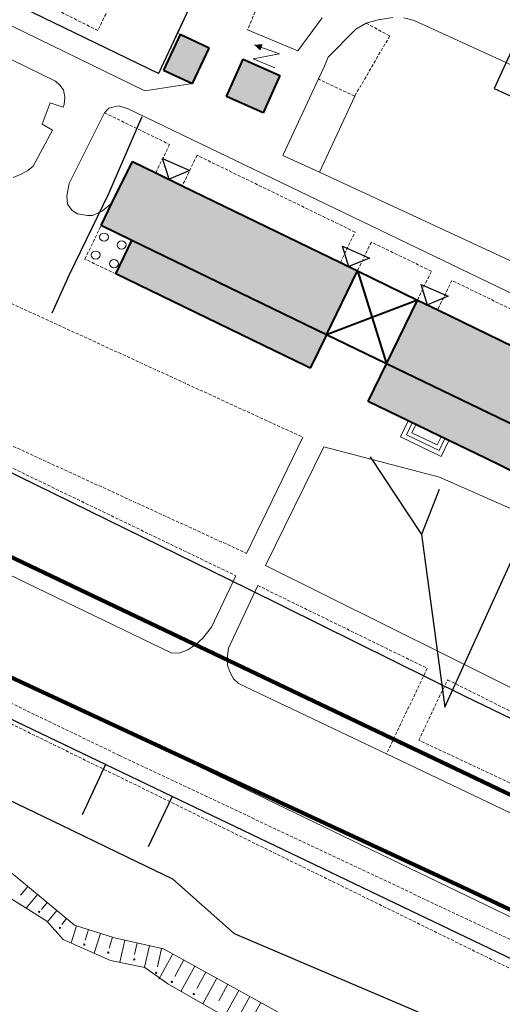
# Model space of a CAD drawing. Extents: x 13 to 4138, y -4831 to -1000.
# Tile 96 of 203: x 2060 to 2136, y -2923 to -2767. Entities that reach past the tile are written whole.
import ezdxf

# ---------------------------------------------------------------- set-up
doc = ezdxf.new("R2010")
doc.units = 0
doc.header["$MEASUREMENT"] = 0
doc.linetypes.add('DASHED', pattern=[0.75, 0.5, -0.25])
for name, color, linetype in [('11', 7, 'CONTINUOUS'), ('16', 7, 'CONTINUOUS'), ('24', 7, 'CONTINUOUS'), ('37', 7, 'CONTINUOUS'), ('40', 7, 'CONTINUOUS'), ('6', 7, 'CONTINUOUS'), ('7', 7, 'CONTINUOUS'), ('границы команд_1', 10, 'CONTINUOUS'), ('ЛЕСТНИЦЫ', 6, 'CONTINUOUS'), ('ПЕШЕХОДНЫЕ_ДОРОЖКИ', 3, 'CONTINUOUS'), ('ТРОТУАРЫ', 7, 'CONTINUOUS')]:
    doc.layers.add(name, color=color, linetype=linetype)
for name, color, linetype, lineweight in [('заборы', 5, 'CONTINUOUS', 30), ('заливки дома', 90, 'CONTINUOUS', 40), ('подъезды', 6, 'CONTINUOUS', 40)]:
    doc.layers.add(name, color=color, linetype=linetype, lineweight=lineweight)

msp = doc.modelspace()

# ---------------------------------------------------------------- hatches: boundary and pattern name
at = {"layer": '24', "lineweight": 40}
h = msp.add_hatch(color=8, dxfattribs=at)
h.dxf.hatch_style = 1
h.paths.add_polyline_path([(2100.95, -2775.42), (2095.1, -2772.81), (2092.46, -2778.75), (2098.31, -2781.35)])
at = {"layer": 'заливки дома', "lineweight": 30}
h = msp.add_hatch(color=8, dxfattribs=at)
h.dxf.hatch_style = 1
h.paths.add_polyline_path([(2122, -2413.47), (2111.48, -2408.57), (2109.02, -2413.84), (2107.6, -2416.89), (2106.18, -2419.95), (2099.35, -2434.62), (2097.93, -2437.67), (2096.5, -2440.73), (2090, -2454.68), (2088.61, -2457.69), (2087.16, -2460.79), (2080.39, -2475.32), (2079.01, -2478.28), (2077.55, -2481.43), (2071.22, -2495.01), (2069.83, -2498), (2068.38, -2501.12), (2064.3, -2509.86), (2074.83, -2514.77)])
h.paths.add_polyline_path([(2205.16, -2453.69), (2199.81, -2451.28), (2184.64, -2444.45), (2179.36, -2442.07), (2163.81, -2435.07), (2158.46, -2432.66), (2153.24, -2430.31), (2148.23, -2441.45), (2230.59, -2478.53), (2231.77, -2475.91), (2232.32, -2474.69), (2232.97, -2473.23), (2233.63, -2471.77), (2234.29, -2470.32), (2234.95, -2468.86), (2235.6, -2467.4), (2225.43, -2462.82), (2220.06, -2460.4)])
h.paths.add_polyline_path([(2261.17, -2492.29), (2257.28, -2490.54), (2240.41, -2482.95), (2230.59, -2478.53), (2225.61, -2489.2), (2302.46, -2525.1), (2307.93, -2513.55), (2302.15, -2510.92), (2298.35, -2509.18), (2281.51, -2501.51), (2278.02, -2499.92), (2270.03, -2496.28)])
h.paths.add_polyline_path([(2337.04, -2541.23), (2332.84, -2539.27), (2316.19, -2531.51), (2312.47, -2529.77), (2312.1, -2529.6), (2307.15, -2527.29), (2302.49, -2538.2), (2384.25, -2576.32), (2389.26, -2565.58), (2377.83, -2560.25), (2374.46, -2558.68), (2357.8, -2550.91), (2353.7, -2549)])
h.paths.add_polyline_path([(2275.2, -2605.47), (2287.76, -2579.41), (2272.62, -2572.12), (2263.89, -2590.25), (2262.21, -2589.44), (2259.92, -2594.18), (2261.6, -2594.99), (2259.83, -2598.67), (2257.21, -2604.8), (2254.08, -2611.28), (2252.3, -2610.42), (2250.24, -2614.69), (2252.08, -2615.57), (2243.12, -2634.16), (2257.94, -2641.3), (2271.07, -2614.05)])
h.paths.add_polyline_path([(2241.32, -2591.2), (2251.77, -2569.51), (2240.93, -2564.27), (2217.64, -2613.78), (2228.48, -2619.01), (2238.64, -2597.92), (2241.89, -2599.49), (2242.7, -2597.8), (2244.63, -2593.79), (2245.02, -2592.98)])
h.paths.add_polyline_path([(2259.83, -2598.67), (2255.69, -2596.67), (2254.73, -2598.66), (2244.63, -2593.79), (2242.7, -2597.8), (2257.21, -2604.8)])
h.paths.add_polyline_path([(2418.6, -2618.04), (2420.06, -2614.96), (2421.72, -2611.46), (2411.14, -2606.45), (2410.05, -2608.75), (2409, -2610.98), (2402.95, -2623.76), (2397.98, -2634.26), (2390.44, -2650.18), (2389.27, -2652.64), (2387.99, -2655.35), (2398.57, -2660.36), (2399.68, -2658.01), (2400.89, -2655.46), (2409.01, -2638.31), (2410.49, -2635.19)])
h.paths.add_polyline_path([(2387.99, -2655.35), (2383.25, -2653.11), (2380.48, -2658.97), (2395.8, -2666.22), (2398.57, -2660.36)])
h.paths.add_polyline_path([(2409.14, -2598.59), (2406.47, -2604.24), (2411.14, -2606.45), (2421.72, -2611.46), (2424.39, -2605.81)])
h.paths.add_polyline_path([(2359.34, -2588.74), (2354.39, -2586.16), (2351.33, -2592.03), (2356.27, -2594.61)])
h.paths.add_polyline_path([(2091.8, -2711.35), (2093.28, -2708.22), (2094.62, -2705.39), (2083.75, -2700.24), (2082.12, -2703.69), (2080.94, -2706.17), (2072.75, -2723.48), (2066.66, -2736.34), (2063.12, -2743.82), (2061.81, -2746.57), (2060.34, -2749.66), (2071.22, -2754.81), (2072.67, -2751.75), (2074.11, -2748.71), (2082.12, -2731.79), (2083.55, -2728.77)])
h.paths.add_polyline_path([(2082.18, -2692.46), (2079.46, -2698.21), (2083.75, -2700.24), (2094.62, -2705.39), (2097.35, -2699.64)])
h.paths.add_polyline_path([(2060.34, -2749.66), (2055.8, -2747.51), (2052.98, -2753.46), (2068.4, -2760.76), (2071.22, -2754.81)])
h.paths.add_polyline_path([(2016.8, -2754.18), (2000, -2745.9), (1995.17, -2743.71), (1990.18, -2754.95), (2000, -2759.47), (2011.37, -2765.22)])
h.paths.add_polyline_path([(2020.78, -2793.38), (2021.7, -2791.55), (2016.21, -2788.78), (2012.89, -2787.1), (2009.97, -2785.62), (2004.01, -2782.61), (2002.8, -2785), (2000, -2783.66), (1999.43, -2783.41), (1995.08, -2792.88), (1997.35, -2794.05), (1995.65, -2797.57), (2000, -2799.67), (2014.26, -2806.88), (2015.46, -2804.5), (2020.99, -2807.3), (2019.95, -2809.36), (2035.76, -2817.35), (2038.28, -2818.62), (2039.51, -2816.18), (2042.16, -2817.52), (2047.94, -2806.06), (2045.18, -2804.66), (2045.7, -2803.63), (2040.17, -2800.84), (2037.11, -2799.29), (2033.93, -2797.69), (2027.03, -2794.2), (2026.08, -2796.07)])
h.paths.add_polyline_path([(2085.42, -2792.96), (2081.2, -2790.91), (2077.48, -2789.1), (2074.24, -2795.76), (2072.51, -2799.32), (2077.41, -2801.7), (2108.35, -2816.68), (2113.27, -2806.51), (2110.56, -2805.19)])
h.paths.add_polyline_path([(2077.41, -2801.7), (2074.84, -2807.01), (2098.34, -2818.39), (2105.04, -2821.64), (2105.77, -2821.99), (2108.35, -2816.68)])
h.paths.add_polyline_path([(2143.16, -2821.05), (2140.86, -2819.93), (2126.04, -2812.72), (2122.82, -2811.16), (2117.9, -2821.31), (2148.63, -2836.19), (2153.52, -2826.09), (2150.77, -2824.75)])
h.paths.add_polyline_path([(2117.9, -2821.31), (2114.99, -2827.32), (2121.35, -2830.4), (2121.98, -2830.7), (2122.59, -2831), (2126.58, -2832.93), (2127.18, -2833.22), (2127.82, -2833.53), (2133.67, -2836.36), (2138.82, -2838.86), (2145.72, -2842.2), (2148.63, -2836.19)])
h.paths.add_polyline_path([(2173.84, -2848.43), (2171.62, -2847.36), (2161.97, -2842.67), (2158.45, -2840.96), (2153.3, -2851.53), (2183.93, -2866.36), (2189.06, -2855.83), (2186.21, -2854.44)])
h.paths.add_polyline_path([(2153.3, -2851.53), (2150.73, -2856.85), (2164.22, -2863.4), (2169.36, -2865.9), (2181.33, -2871.72), (2183.93, -2866.36)])
h.paths.add_polyline_path([(2228.29, -2874.89), (2203.55, -2862.87), (2200.28, -2861.28), (2195.13, -2871.86), (2226.02, -2886.87), (2231.16, -2876.29)])
h.paths.add_polyline_path([(2195.13, -2871.86), (2192.88, -2876.53), (2200.31, -2880.14), (2205.45, -2882.64), (2223.76, -2891.53), (2226.02, -2886.87)])
h.paths.add_polyline_path([(2260.28, -2901.51), (2245.12, -2894.18), (2237.38, -2890.42), (2232.43, -2900.62), (2261.92, -2914.9), (2266.86, -2904.7)])
h.paths.add_polyline_path([(2232.43, -2900.62), (2229.67, -2906.34), (2242.55, -2912.58), (2247.7, -2915.07), (2259.15, -2920.62), (2261.92, -2914.9)])
h.paths.add_polyline_path([(2300.61, -2921.05), (2285.1, -2913.53), (2277.35, -2909.78), (2272.41, -2919.98), (2303.42, -2935), (2308.36, -2924.8)])
h.paths.add_polyline_path([(2272.41, -2919.98), (2269.71, -2925.55), (2293.97, -2937.31), (2299.13, -2939.81), (2300.72, -2940.58), (2303.42, -2935)])
h.paths.add_polyline_path([(2320.31, -2758.86), (2309.89, -2753.95), (2306.86, -2760.38), (2305.58, -2763.09), (2304.3, -2765.8), (2297.51, -2780.21), (2296.23, -2782.91), (2294.95, -2785.63), (2287.94, -2800.5), (2286.67, -2803.2), (2285.39, -2805.92), (2278.36, -2820.82), (2277.09, -2823.53), (2275.81, -2826.24), (2268.81, -2841.1), (2267.53, -2843.81), (2266.25, -2846.52), (2262, -2855.54), (2272.43, -2860.46)])
h.paths.add_polyline_path([(2199.93, -2819.12), (2193.75, -2816.17), (2192.68, -2815.65), (2189.48, -2822.27), (2206.2, -2830.36), (2209.42, -2823.71)])
h.paths.add_polyline_path([(2169.41, -2806.97), (2163.86, -2804.68), (2161.52, -2810.37), (2161.93, -2810.54), (2167.06, -2812.66)])
h.paths.add_polyline_path([(2170.59, -2804.11), (2165.05, -2801.82), (2163.86, -2804.68), (2169.41, -2806.97)])
h.paths.add_polyline_path([(2089.67, -2771.06), (2085.07, -2768.92), (2082.45, -2774.56), (2087.04, -2776.7)])
h.paths.add_polyline_path([(2204.37, -2754.25), (2205.82, -2751.06), (2207.23, -2747.94), (2219.77, -2720.22), (2204.72, -2713.41), (2201.53, -2720.45), (2197.98, -2728.3), (2196.91, -2730.68), (2195.36, -2729.98), (2193.37, -2734.38), (2195.35, -2735.27), (2191.51, -2743.76), (2190.04, -2746.88), (2187.52, -2752.45), (2185.62, -2751.59), (2183.19, -2756.98), (2184.86, -2757.73), (2182.44, -2763.09), (2176.69, -2775.8), (2191.58, -2782.54)])
h.paths.add_polyline_path([(2182.44, -2763.09), (2176.59, -2760.45), (2170.84, -2773.16), (2176.69, -2775.8)])
h.paths.add_polyline_path([(2176.66, -2736.69), (2177.35, -2735.16), (2174.54, -2733.89), (2171.11, -2741.49), (2174.21, -2742.89), (2175.4, -2740.26), (2183.19, -2743.78), (2190.04, -2746.88), (2191.51, -2743.76), (2188.71, -2742.5), (2189.81, -2740.05), (2187.12, -2738.83), (2186.15, -2740.98)])
h.paths.add_polyline_path([(2174.54, -2733.89), (2182.91, -2715.38), (2184.42, -2712.04), (2174, -2707.33), (2163.49, -2730.56), (2162.73, -2732.26), (2161.97, -2733.94), (2151.97, -2756.05), (2162.39, -2760.77), (2169.91, -2744.14), (2171.11, -2741.49)])
h.paths.add_polyline_path([(2364.31, -2689.41), (2358.95, -2686.92), (2343.41, -2679.73), (2338.05, -2677.25), (2332.5, -2674.68), (2327.71, -2685.01), (2411.38, -2723.75), (2415.04, -2715.84), (2416.17, -2713.42), (2405.84, -2708.64), (2400.48, -2706.16), (2385.28, -2699.12), (2379.92, -2696.64)])
h.paths.add_polyline_path([(2502.19, -2641.62), (2490.81, -2636.38), (2487.81, -2642.91), (2486.51, -2645.73), (2485.25, -2648.47), (2478.99, -2662.07), (2477.66, -2664.95), (2476.42, -2667.63), (2469.42, -2682.83), (2468.16, -2685.58), (2466.86, -2688.39), (2460.16, -2702.94), (2458.82, -2705.84), (2457.6, -2708.5), (2450.41, -2724.12), (2449.12, -2726.91), (2449.12, -2726.91), (2449.12, -2726.91), (2447.84, -2729.69), (2443.23, -2739.71), (2454.61, -2744.95)])
h.paths.add_polyline_path([(2588.56, -2671.08), (2580.68, -2667.24), (2567.87, -2661), (2560.05, -2657.19), (2545.46, -2650.09), (2538.74, -2646.81), (2533.57, -2644.29), (2528.38, -2654.94), (2610.42, -2694.91), (2615.61, -2684.26), (2604.22, -2678.71), (2601.36, -2677.32)])
h.paths.add_polyline_path([(2673.91, -2695.04), (2665, -2690.57), (2663, -2689.57), (2660.72, -2688.42), (2653.6, -2684.86), (2646.15, -2699.48), (2654.36, -2703.29), (2661.46, -2706.58), (2667.34, -2709.11), (2668.77, -2706.05), (2670.71, -2701.89)])
h.paths.add_polyline_path([(2672.06, -2711.14), (2667.34, -2709.11), (2661.46, -2706.58), (2657.92, -2714.82), (2657.2, -2716.5), (2655.82, -2719.72), (2654.49, -2722.81), (2646.7, -2740.94), (2645.35, -2744.1), (2643.99, -2747.25), (2639.76, -2757.1), (2650.35, -2761.66)])
h.paths.add_polyline_path([(2620.69, -2723.08), (2608.46, -2717.34), (2599.49, -2736.47), (2611.73, -2742.2)])
h.paths.add_polyline_path([(2581.49, -2719.86), (2570, -2714.44), (2566.86, -2721.1), (2565.47, -2724.06), (2564.02, -2727.13), (2557.44, -2741.08), (2555.87, -2744.41), (2554.6, -2747.11), (2547.86, -2761.41), (2546.44, -2764.43), (2546.44, -2764.43), (2546.44, -2764.43), (2545.02, -2767.45), (2538.35, -2781.6), (2536.89, -2784.7), (2535.51, -2787.63), (2528.61, -2802.28), (2527.08, -2805.52), (2525.76, -2808.31), (2519.02, -2822.61), (2517.62, -2825.59), (2516.18, -2828.64), (2509.47, -2842.87), (2508.05, -2845.89), (2506.63, -2848.9), (2502.89, -2856.85), (2514.37, -2862.26)])

# ---------------------------------------------------------------- linework, layer by layer
at = {"layer": '11', "color": 253, "linetype": 'Continuous', "lineweight": 0}
for p, q in [((2046.57, -2758.09), (2081.64, -2775.1)), ((2084.62, -2768.71), (2087.2, -2763.18)), ((2081.64, -2775.1), (2084.62, -2768.71))]:
    msp.add_line(p, q, dxfattribs=at)
at = {"layer": '16', "color": 253, "linetype": 'Continuous', "lineweight": 0}
for p, q in [((2092.46, -2778.75), (2095.1, -2772.81)), ((2095.1, -2772.81), (2100.95, -2775.42)), ((2100.95, -2775.42), (2098.31, -2781.35)), ((2098.31, -2781.35), (2092.46, -2778.75))]:
    msp.add_line(p, q, dxfattribs=at)
msp.add_lwpolyline([(2100.13, -2774.22), (2096.7, -2772.76), (2100.88, -2771.98), (2096.85, -2770.54)], dxfattribs=at)
msp.add_solid([(2096.85, -2770.54), (2097.82, -2771.45), (2098.21, -2770.44)], dxfattribs=at)
at = {"layer": '24', "color": 253, "linetype": 'DASHED', "lineweight": 0}
for p, q in [((2119.33, -2712.03), (2095.81, -2768.14)), ((2090.35, -2729.68), (2072.01, -2768.27)), ((2072.01, -2768.27), (2048.26, -2756.39)), ((2114.65, -2767.09), (2118.41, -2769.13)), ((2084.62, -2768.71), (2085.07, -2768.92)), ((2118.41, -2769.13), (2112.84, -2778.71)), ((2112.84, -2778.71), (2107.08, -2775.98)), ((2073.03, -2781.35), (2083.39, -2786.4)), ((2083.39, -2786.4), (2081.2, -2790.91)), ((2087.77, -2788.13), (2085.42, -2792.96)), ((2112.9, -2800.35), (2087.77, -2788.13)), ((2110.56, -2805.19), (2112.9, -2800.35)), ((2115.49, -2801.94), (2113.27, -2806.51)), ((2125.04, -2806.57), (2115.49, -2801.94)), ((2122.82, -2811.16), (2125.04, -2806.57)), ((2128.31, -2808.05), (2126.04, -2812.72)), ((2143.13, -2815.26), (2128.31, -2808.05)), ((2058.24, -2811.72), (2104.57, -2832.99)), ((2049.67, -2830.39), (2095.64, -2851.49)), ((2048.43, -2833.1), (2093.92, -2855.05)), ((2000, -2847.25), (2075.41, -2883.65)), ((2147.46, -2922.45), (2000, -2850.05)), ((2097.43, -2856.61), (2124.38, -2869.79)), ((2124.38, -2869.79), (2117.89, -2883.42)), ((2123.04, -2881.25), (2127.6, -2871.61)), ((2127.6, -2871.61), (2150.18, -2882.91)), ((2142.94, -2890.59), (2123.04, -2881.25)), ((2075.41, -2883.65), (2138.61, -2913.44))]:
    msp.add_line(p, q, dxfattribs=at)
at = {"layer": '24', "color": 253, "linetype": 'Continuous', "lineweight": 0}
for p, q in [((2065.28, -2776.33), (2040.4, -2764.26)), ((2049.45, -2763.25), (2079.46, -2777.84)), ((2107.66, -2766.27), (2103.79, -2771.49)), ((2118.92, -2766.21), (2116.55, -2766.58)), ((2122.31, -2766.67), (2120.68, -2766.25)), ((2114.65, -2767.09), (2113.02, -2768.07)), ((2116.55, -2766.58), (2114.65, -2767.09)), ((2174.31, -2790.52), (2122.31, -2766.67)), ((2103.79, -2771.49), (2095.81, -2768.14)), ((2113.02, -2768.07), (2108.61, -2772.53)), ((2108.61, -2772.53), (2108.03, -2773.93)), ((2108.03, -2773.93), (2107.08, -2775.98)), ((2065.95, -2776.95), (2065.28, -2776.33)), ((2066.51, -2777.73), (2065.95, -2776.95)), ((2079.46, -2777.84), (2087.04, -2776.7)), ((2107.08, -2775.98), (2101.43, -2788.14)), ((2066.74, -2778.88), (2066.51, -2777.73)), ((2066.64, -2780.03), (2066.74, -2778.88)), ((2063.11, -2783.19), (2064.4, -2779.75)), ((2064.4, -2779.75), (2066.46, -2780.49)), ((2066.46, -2780.49), (2066.64, -2780.03)), ((2073.75, -2780.63), (2074.4, -2780.44)), ((2074.4, -2780.44), (2075.33, -2780.26)), ((2075.33, -2780.26), (2076.82, -2780.72)), ((2067.43, -2792.62), (2073.03, -2781.35)), ((2073.03, -2781.35), (2073.75, -2780.63)), ((2076.82, -2780.72), (2156.8, -2819.32)), ((2064.76, -2784.11), (2063.11, -2783.19)), ((2061.69, -2789.85), (2064.76, -2784.11)), ((2101.43, -2788.14), (2107.22, -2790.83)), ((2060.87, -2790.53), (2061.69, -2789.85)), ((2058.53, -2791.64), (2059.81, -2791.13)), ((2059.81, -2791.13), (2060.87, -2790.53)), ((2107.22, -2790.83), (2138.22, -2805.21)), ((2067.06, -2794.57), (2067.43, -2792.62)), ((2067.16, -2795.88), (2067.06, -2794.57)), ((2067.9, -2796.9), (2067.16, -2795.88)), ((2074.24, -2795.76), (2072.73, -2796.99)), ((2068.74, -2797.45), (2067.9, -2796.9)), ((2070.32, -2797.73), (2068.74, -2797.45)), ((2072.73, -2796.99), (2071.15, -2797.73)), ((2071.15, -2797.73), (2070.32, -2797.73)), ((2095.64, -2851.49), (2104.57, -2832.99)), ((2098.68, -2853.42), (2107.92, -2834.52)), ((2107.92, -2834.52), (2126.32, -2839.36)), ((2126.32, -2839.36), (2148.54, -2849.22)), ((2139.99, -2910.51), (2000, -2842.93)), ((2043.57, -2848), (2083.66, -2867.34)), ((2098.68, -2853.42), (2127.42, -2867.76)), ((2090.09, -2863.23), (2093.92, -2855.05)), ((2097.43, -2856.61), (2092.76, -2866.59)), ((2088.71, -2864.97), (2090.09, -2863.23)), ((2087.55, -2865.98), (2088.71, -2864.97)), ((2086.32, -2866.85), (2087.55, -2865.98)), ((2092.76, -2866.59), (2092.62, -2867.82)), ((2083.66, -2867.34), (2084.95, -2867.36)), ((2084.95, -2867.36), (2086.32, -2866.85)), ((2092.62, -2867.82), (2092.62, -2869.27)), ((2127.42, -2867.76), (2139.13, -2873.61)), ((2092.62, -2869.27), (2092.98, -2870.36)), ((2092.98, -2870.36), (2093.56, -2871.44)), ((2093.56, -2871.44), (2094.37, -2872.21)), ((2094.37, -2872.21), (2117.89, -2883.42)), ((2117.89, -2883.42), (2164.85, -2905.8))]:
    msp.add_line(p, q, dxfattribs=at)
at = {"layer": '24', "color": 253, "lineweight": 40}
for p, q in [((2092.46, -2778.75), (2095.1, -2772.81)), ((2095.1, -2772.81), (2100.95, -2775.42)), ((2100.95, -2775.42), (2098.31, -2781.35)), ((2098.31, -2781.35), (2092.46, -2778.75))]:
    msp.add_line(p, q, dxfattribs=at)
at = {"layer": '37', "color": 253, "linetype": 'Continuous', "lineweight": 0}
for p, q in [((2049.6, -2895.18), (2068.26, -2910.68)), ((2063.86, -2910.05), (2046.68, -2899.22)), ((2059.69, -2905.92), (2060.85, -2904.53)), ((2060.58, -2907.98), (2062.39, -2905.8)), ((2063.02, -2908.17), (2063.93, -2907.08)), ((2063.97, -2910.17), (2065.47, -2908.36)), ((2066.46, -2912.94), (2063.86, -2910.05)), ((2066.24, -2910.56), (2067.01, -2909.63)), ((2067.75, -2913.51), (2068.62, -2910.79)), ((2068.26, -2910.68), (2074.63, -2912.7)), ((2069.99, -2913.06), (2070.52, -2911.39)), ((2071.43, -2915.14), (2072.43, -2912)), ((2073.99, -2916.28), (2066.46, -2912.94)), ((2073.78, -2914.34), (2074.33, -2912.61)), ((2074.63, -2912.7), (2082.45, -2914.44)), ((2075.49, -2916.59), (2076.28, -2913.07)), ((2077.82, -2915.33), (2078.23, -2913.5)), ((2079.42, -2917.38), (2080.18, -2913.94)), ((2081.48, -2917.3), (2082.14, -2914.37)), ((2082.45, -2914.44), (2136.88, -2944.5)), ((2079.49, -2917.43), (2073.99, -2916.28)), ((2081.71, -2919.25), (2083.92, -2915.25)), ((2084.22, -2918.85), (2085.67, -2916.22)), ((2083.1, -2920.04), (2079.49, -2917.43)), ((2085.19, -2921.22), (2087.42, -2917.19)), ((2087.72, -2920.78), (2089.17, -2918.15)), ((2088.67, -2923.19), (2090.92, -2919.12)), ((2115.43, -2938.34), (2083.1, -2920.04)), ((2091.22, -2922.71), (2092.67, -2920.09)), ((2092.15, -2925.16), (2094.42, -2921.05)), ((2094.72, -2924.65), (2096.18, -2922.02)), ((2095.64, -2927.14), (2097.93, -2922.99))]:
    msp.add_line(p, q, dxfattribs=at)
for centre in [(2062.65, -2908.57), (2065.97, -2911.1), (2069.84, -2913.77), (2073.65, -2915.04), (2077.79, -2916.13), (2081.27, -2918.27), (2083.74, -2919.71), (2087.24, -2921.65)]:
    msp.add_circle(centre, 0.1, dxfattribs=at)
at = {"layer": '40', "color": 253, "linetype": 'Continuous', "lineweight": 0}
msp.add_line((2107.22, -2790.83), (2112.84, -2778.71), dxfattribs=at)
at = {"layer": '6', "color": 253, "linetype": 'Continuous', "lineweight": 40}
for p, q in [((2085.07, -2768.92), (2082.45, -2774.56)), ((2089.67, -2771.06), (2085.07, -2768.92)), ((2087.04, -2776.7), (2089.67, -2771.06)), ((2082.45, -2774.56), (2087.04, -2776.7)), ((2074.24, -2795.76), (2077.48, -2789.1)), ((2077.48, -2789.1), (2081.2, -2790.91)), ((2081.2, -2790.91), (2085.42, -2792.96)), ((2085.42, -2792.96), (2110.56, -2805.19)), ((2072.51, -2799.32), (2074.24, -2795.76)), ((2077.41, -2801.7), (2072.51, -2799.32)), ((2074.84, -2807.01), (2077.41, -2801.7)), ((2108.35, -2816.68), (2077.41, -2801.7)), ((2110.56, -2805.19), (2113.27, -2806.51)), ((2098.34, -2818.39), (2074.84, -2807.01)), ((2108.35, -2816.68), (2113.27, -2806.51)), ((2113.27, -2806.51), (2122.82, -2811.16)), ((2113.27, -2806.51), (2117.9, -2821.31)), ((2122.82, -2811.16), (2108.35, -2816.68)), ((2117.9, -2821.31), (2122.82, -2811.16)), ((2122.82, -2811.16), (2126.04, -2812.72)), ((2126.04, -2812.72), (2140.86, -2819.93)), ((2108.35, -2816.68), (2105.77, -2821.99)), ((2117.9, -2821.31), (2108.35, -2816.68)), ((2105.04, -2821.64), (2098.34, -2818.39)), ((2105.77, -2821.99), (2105.04, -2821.64)), ((2114.99, -2827.32), (2117.9, -2821.31)), ((2148.63, -2836.19), (2117.9, -2821.31)), ((2121.35, -2830.4), (2114.99, -2827.32)), ((2121.98, -2830.7), (2121.35, -2830.4)), ((2122.59, -2831), (2121.98, -2830.7)), ((2126.58, -2832.93), (2122.59, -2831)), ((2127.18, -2833.22), (2126.58, -2832.93)), ((2127.82, -2833.53), (2127.18, -2833.22)), ((2133.67, -2836.36), (2127.82, -2833.53)), ((2138.82, -2838.86), (2133.67, -2836.36))]:
    msp.add_line(p, q, dxfattribs=at)
at = {"layer": '7', "color": 253, "linetype": 'DASHED', "lineweight": 0}
for p, q in [((2069.93, -2804.64), (2072.51, -2799.32)), ((2074.84, -2807.01), (2069.93, -2804.64))]:
    msp.add_line(p, q, dxfattribs=at)
at = {"layer": '7', "color": 253, "linetype": 'Continuous', "lineweight": 0}
for p, q in [((2120.12, -2832.95), (2121.35, -2830.4)), ((2121.06, -2832.62), (2121.98, -2830.7)), ((2121.95, -2832.31), (2122.59, -2831)), ((2126.6, -2836.06), (2120.12, -2832.95)), ((2126.27, -2835.12), (2121.06, -2832.62)), ((2125.95, -2834.23), (2121.95, -2832.31)), ((2126.58, -2832.93), (2125.95, -2834.23)), ((2127.18, -2833.22), (2126.27, -2835.12)), ((2127.82, -2833.53), (2126.6, -2836.06))]:
    msp.add_line(p, q, dxfattribs=at)
for centre in [(2072.99, -2801.15), (2075.76, -2802.4), (2071.64, -2804.01), (2074.54, -2805.37)]:
    msp.add_ellipse(centre, major_axis=(-0.718, 0), ratio=0.898255, start_param=3.141593, end_param=9.424778, dxfattribs=at)
at = {"layer": 'границы команд_1', "color": 6, "lineweight": 100}
msp.add_lwpolyline([(1963.4, -2288.16), (2704.48, -2703.65), (2532.48, -3033.92), (2506.23, -3048.96), (2486.41, -3056.28), (1781.42, -2720.03), (1883.34, -2455.8)], close=True, dxfattribs=at)
msp.add_lwpolyline([(1779.52, -2741.6), (1764.65, -2758.68), (1607.57, -3162.76), (1788.76, -3230.7), (1840.59, -3253.43), (1853.77, -3268.69), (1927.89, -3424.51), (1955.3, -3442.51), (1951.82, -3475.86), (1971.65, -3484.91), (1987.02, -3517.09), (2008.92, -3527.81), (2043.23, -3576.27), (2102.89, -3636.41), (2227.87, -3588.95), (2270.53, -3545.85), (2492.53, -3108.59), (2488.23, -3086.64), (2463.45, -3062.28), (2129.87, -2904.6), (1779.52, -2741.6)], dxfattribs=at)
at = {"layer": 'заборы'}
for p, q in [((2119.79, -2693.22), (2081.64, -2775.1)), ((2081.64, -2775.1), (2000, -2735.49)), ((2140.38, -2765.78), (2135.01, -2777.5)), ((2135.01, -2777.5), (2183.69, -2799.82))]:
    msp.add_line(p, q, dxfattribs=at)
at = {"layer": 'ЛЕСТНИЦЫ'}
for points in [[(2073.19, -2885.1), (2069.51, -2893.12)], [(2083.8, -2890.19), (2080.02, -2898.19)]]:
    msp.add_lwpolyline(points, dxfattribs=at)
at = {"layer": 'ПЕШЕХОДНЫЕ_ДОРОЖКИ'}
for points in [[(2073.75, -2794.2), (2079.05, -2781.96)], [(2067.49, -2807.09), (2073.75, -2794.2)], [(2064.74, -2813.21), (2067.49, -2807.09)], [(2115.28, -2836.13), (2123.45, -2848.49), (2127.16, -2875.98)], [(2126.27, -2841.35), (2123.45, -2848.49)], [(2127.16, -2875.98), (2140.09, -2847.52)], [(2133.9, -2929.22), (2093.75, -2912.03), (2083.92, -2903.34), (2076.78, -2899.9), (2066.27, -2894.83), (2035.03, -2879.77), (2025.52, -2875.17), (1974.37, -2850.5), (1959.66, -2849.38), (1956.04, -2848.38)]]:
    msp.add_lwpolyline(points, dxfattribs=at)
at = {"layer": 'подъезды', "lineweight": 30}
for p, q in [((2083.31, -2791.94), (2082.3, -2788.65)), ((2082.3, -2788.65), (2086.6, -2790.55)), ((2086.6, -2790.55), (2083.31, -2791.92)), ((2111.92, -2805.87), (2110.9, -2802.58)), ((2110.9, -2802.58), (2115.21, -2804.48)), ((2115.21, -2804.48), (2111.91, -2805.85)), ((2124.44, -2811.96), (2123.42, -2808.67)), ((2123.42, -2808.67), (2127.72, -2810.57)), ((2127.72, -2810.57), (2124.43, -2811.94))]:
    msp.add_line(p, q, dxfattribs=at)
at = {"layer": 'ТРОТУАРЫ'}
for points in [[(2258.58, -2936.83), (2229.89, -2922.88), (2216.07, -2916.16), (2206.68, -2911.54), (2184.71, -2900.77), (2180, -2898.45), (2174.97, -2896.01), (2149.77, -2883.6), (2130.42, -2874.28), (2095.86, -2857.15), (2045.32, -2832.35), (1981.72, -2800.78), (1930.85, -2777.16), (1926.73, -2775.25), (1910.63, -2768.17), (1881.5, -2754.64), (1861.01, -2744.72), (1841.14, -2735.03), (1825.68, -2728.1), (1812.47, -2721.7)], [(2147.43, -2920.59), (2141.8, -2917.98), (2083.81, -2890.19), (2073.21, -2885.11), (2042.2, -2870.25), (2032.46, -2865.57), (1966.84, -2834.12), (1922.34, -2814.46)]]:
    msp.add_lwpolyline(points, dxfattribs=at)

doc.saveas('drawing.dxf')
